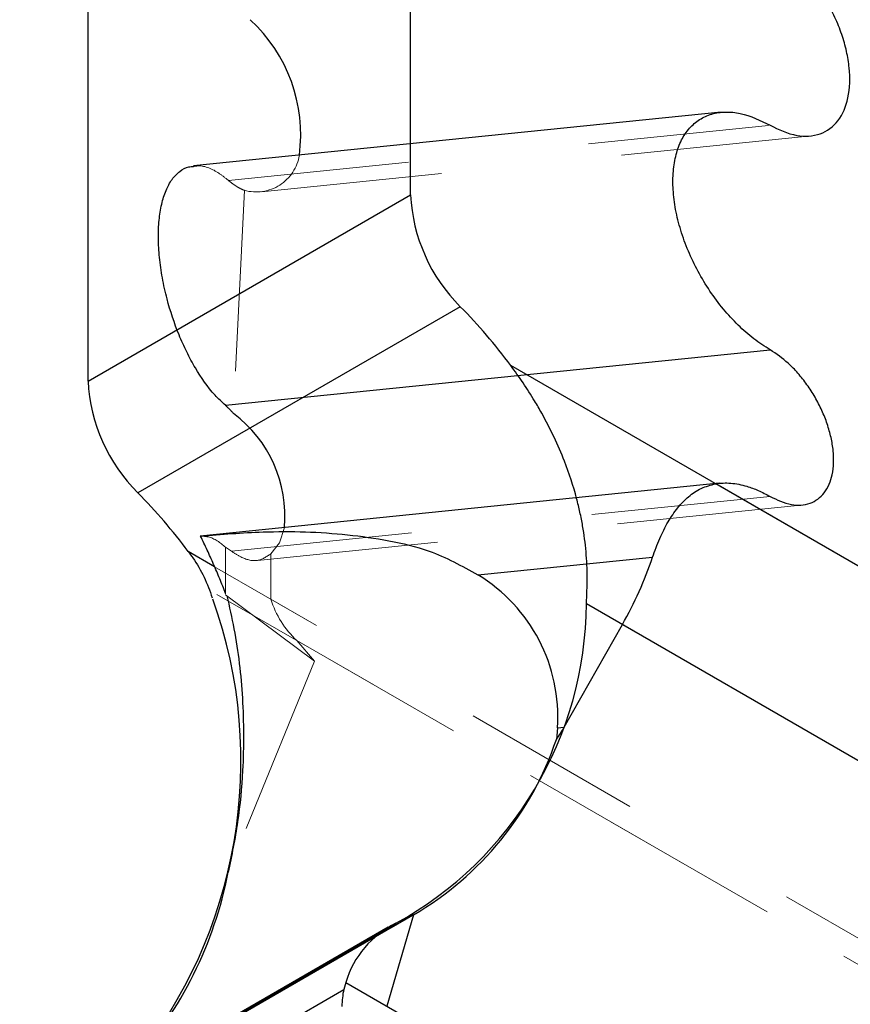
# Model space of a CAD drawing. Header units: inches. Extents: x -122 to 123, y -201 to 75.
# Tile 112 of 191: x -12.178 to -11.719, y 47.677 to 48.221. Entities that reach past the tile are written whole.
import ezdxf

# ---------------------------------------------------------------- set-up
doc = ezdxf.new("R2010")
doc.units = ezdxf.units.IN
doc.header["$MEASUREMENT"] = 0
doc.linetypes.add('HIDDEN', pattern=[0.07500000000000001, 0.05, -0.025])

msp = doc.modelspace()

# ---------------------------------------------------------------- linework, layer by layer
at = {"color": 7, "linetype": 'Continuous', "lineweight": 25}
for p, q in [((-11.96197976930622, 48.12396203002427), (-11.9619798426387, 49.2288951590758)), ((-12.14014841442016, 48.02110705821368), (-12.14014848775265, 49.12604077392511)), ((-11.79041915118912, 48.16961766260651), (-12.08183335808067, 48.13995437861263)), ((-12.14014841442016, 48.02110705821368), (-11.96197976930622, 48.12396203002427)), ((-11.93446476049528, 48.06221079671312), (-12.11263340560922, 47.95935641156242)), ((-12.06428276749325, 48.0077194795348), (-11.76327263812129, 48.03835955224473)), ((-11.48941943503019, 47.78891235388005), (-11.90664710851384, 48.0297726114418)), ((-11.79130515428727, 47.96462403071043), (-12.0782833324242, 47.93541247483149)), ((-11.48941943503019, 47.78891235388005), (-11.79332473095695, 47.96435299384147)), ((-12.07021899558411, 47.91849144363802), (-12.08481579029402, 47.9269182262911)), ((-11.9247969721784, 47.91403693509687), (-11.82820884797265, 47.92386876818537)), ((-11.86483417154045, 47.8981185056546), (-11.51324112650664, 47.69514826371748)), ((-11.8770314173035, 47.8298975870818), (-11.84491457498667, 47.88661879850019)), ((-11.84491457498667, 47.88661879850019), (-11.51324112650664, 47.69514826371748)), ((-11.88080019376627, 47.82951391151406), (-11.8770314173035, 47.8298975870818)), ((-11.88080019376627, 47.82951391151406), (-11.88137453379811, 47.82307531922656)), ((-12.15851123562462, 47.6127002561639), (-11.97008605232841, 47.72147579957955)), ((-11.96030536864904, 47.72610513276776), (-12.14994240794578, 47.61663029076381)), ((-11.96030536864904, 47.72610513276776), (-11.97507640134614, 47.6757814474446)), ((-11.97436819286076, 47.71934622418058), (-12.16218339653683, 47.61092267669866)), ((-11.99773078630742, 47.68885926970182), (-11.99885108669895, 47.68491691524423)), ((-11.99773078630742, 47.68885926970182), (-11.63260045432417, 47.47807413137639)), ((-12.17792747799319, 47.5815380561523), (-11.99885108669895, 47.68491691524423))]:
    msp.add_line(p, q, dxfattribs=at)
at = {"color": 7, "linetype": 'HIDDEN', "lineweight": 18}
for p, q in [((-12.0625686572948, 48.13198225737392), (-11.76327263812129, 48.16244809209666)), ((-12.04437450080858, 48.12570264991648), (-11.74129613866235, 48.15655333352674)), ((-12.05379196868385, 48.12651400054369), (-12.05972775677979, 48.00309542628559)), ((-12.06085495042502, 47.92705726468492), (-11.76327263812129, 47.95734827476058)), ((-12.04659819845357, 47.92202372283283), (-11.74574705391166, 47.95264736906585)), ((-12.06413115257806, 47.92929478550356), (-12.06085495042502, 47.92705726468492)), ((-12.06413115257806, 47.90339081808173), (-12.06413115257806, 47.92929478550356)), ((-12.03909760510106, 47.9005255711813), (-12.03909760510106, 47.92565573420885)), ((-11.66758804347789, 47.68605796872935), (-12.07021899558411, 47.91849144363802)), ((-12.06893406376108, 47.90322068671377), (-11.67820226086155, 47.67765582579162)), ((-12.01496623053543, 47.86640543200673), (-12.06413115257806, 47.90298426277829)), ((-11.66758804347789, 47.68605796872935), (-12.03909760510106, 47.9005255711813)), ((-12.01496623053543, 47.86640543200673), (-12.02480539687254, 47.87774556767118)), ((-12.02480539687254, 47.87774556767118), (-11.67820226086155, 47.67765582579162)), ((-12.01496623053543, 47.86640543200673), (-12.06270875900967, 47.74966187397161)), ((-12.14583263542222, 47.61889655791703), (-11.95603705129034, 47.72846291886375)), ((-12.14583263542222, 47.61889655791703), (-11.95603705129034, 47.72846291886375))]:
    msp.add_line(p, q, dxfattribs=at)
at = {"color": 7, "linetype": 'HIDDEN', "lineweight": 18, "flags": 128}
msp.add_lwpolyline([(-12.03163272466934, 47.94016089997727), (-12.03429487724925, 47.93176169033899), (-12.03909760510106, 47.92565573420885)], dxfattribs=at)
at = {"color": 7, "linetype": 'Continuous', "lineweight": 25}
for centre, radius, start, end in [((-12.10918035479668, 48.1572286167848), 0.08650914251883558, 352.4758538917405, 47.28916365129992), ((-11.86834031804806, 48.12868007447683), 0.09375823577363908, 182.8844213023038, 225.149008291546), ((-12.15396841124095, 47.84582677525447), 0.3082270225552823, 36.64011821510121, 44.58994357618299), ((-12.04651068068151, 48.02582496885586), 0.09375651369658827, 182.8843924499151, 225.1494418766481), ((-12.10182472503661, 47.94656432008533), 0.07048347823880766, 354.7874943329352, 53.32608325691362), ((-12.332123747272, 47.74298408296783), 0.3082093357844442, 36.63985465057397, 44.59013250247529), ((-12.02886074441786, 47.99148533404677), 0.2117384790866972, 330.312811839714, 341.3769844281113), ((-11.97212146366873, 47.83569077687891), 0.09152992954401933, 356.1304734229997, 58.86619561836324), ((-12.32029152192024, 47.81126488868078), 0.2646314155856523, 320.7905527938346, 19.71352146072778), ((-12.0676736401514, 47.89930130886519), 0.2028429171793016, 298.7572244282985, 359.6658990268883), ((-11.94502528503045, 47.86838952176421), 0.07813318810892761, 324.5521998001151, 330.4854128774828), ((-12.05075326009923, 47.88033577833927), 0.1787957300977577, 300.389306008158, 341.3215744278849), ((-12.28064552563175, 47.79209655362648), 0.2220295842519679, 318.1548591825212, 348.9817453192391), ((-11.9465450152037, 47.67349950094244), 0.05344067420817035, 116.1362891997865, 163.2966096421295), ((-11.95509453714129, 47.67528515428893), 0.04480408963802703, 167.5859370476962, 179.62191099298)]:
    msp.add_arc(centre, radius, start, end, dxfattribs=at)
at = {"color": 7, "linetype": 'HIDDEN', "lineweight": 18}
for centre, radius, start, end in [((-12.04723698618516, 48.14973382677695), 0.02412733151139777, 254.2355684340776, 350.8587966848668), ((-11.99014661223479, 47.91536401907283), 0.05115055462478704, 196.8635590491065, 227.3448839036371), ((22.2437299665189, 28.8841045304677), 38.78008582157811, 151.012512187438, 151.3785147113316), ((22.2437299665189, 28.8841045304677), 38.78008582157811, 151.012512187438, 151.3785147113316)]:
    msp.add_arc(centre, radius, start, end, dxfattribs=at)
at = {"color": 7, "linetype": 'Continuous', "lineweight": 25}
for points, knots in [([(-11.76327263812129, 48.16244809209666), (-11.75849511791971, 48.16012634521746), (-11.74980630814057, 48.15590381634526), (-11.73545286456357, 48.15643814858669), (-11.72449958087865, 48.16465247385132), (-11.71921562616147, 48.178359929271), (-11.71900647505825, 48.1917425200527), (-11.72095079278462, 48.20347783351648), (-11.72360931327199, 48.21283085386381), (-11.72733961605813, 48.22219168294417), (-11.73204457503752, 48.23130841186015), (-11.73758946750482, 48.23994431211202), (-11.74385139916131, 48.24782588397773), (-11.75200389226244, 48.25639628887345), (-11.75898861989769, 48.26113009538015), (-11.76327263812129, 48.26403353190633)], [0, 0, 0, 0, 0.1009492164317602, 0.1835949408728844, 0.261071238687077, 0.3491809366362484, 0.4556770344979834, 0.5147686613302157, 0.5771925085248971, 0.6419480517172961, 0.7079068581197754, 0.7738603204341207, 0.8386061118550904, 0.9010105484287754, 1, 1, 1, 1]), ([(-11.76327263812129, 48.03835955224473), (-11.76633388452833, 48.04030970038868), (-11.77262677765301, 48.04431854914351), (-11.78120613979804, 48.05200085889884), (-11.78932662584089, 48.06085060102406), (-11.79672265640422, 48.07080187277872), (-11.8032177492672, 48.08154618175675), (-11.80862955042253, 48.09280379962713), (-11.81281370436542, 48.10426686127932), (-11.8156568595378, 48.11562755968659), (-11.81708096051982, 48.12658246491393), (-11.81704502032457, 48.13684338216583), (-11.81553852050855, 48.14614476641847), (-11.81257576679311, 48.15424537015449), (-11.80818939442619, 48.16091442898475), (-11.80246042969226, 48.16590546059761), (-11.79557638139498, 48.16900163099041), (-11.787833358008, 48.17008131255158), (-11.77652479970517, 48.16897379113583), (-11.76864828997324, 48.16509519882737), (-11.76327263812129, 48.16244809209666)], [0, 0, 0, 0, 0.056814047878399, 0.1167905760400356, 0.1798249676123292, 0.2448744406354, 0.3107818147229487, 0.3763408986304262, 0.4403600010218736, 0.5017376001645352, 0.5595434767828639, 0.6130843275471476, 0.6620277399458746, 0.7065183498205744, 0.7473101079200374, 0.7858291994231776, 0.8240219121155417, 0.863912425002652, 0.9071213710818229, 1, 1, 1, 1]), ([(-12.06428276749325, 48.0077194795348), (-12.0662228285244, 48.00955056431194), (-12.07265635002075, 48.01562270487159), (-12.07959256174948, 48.02581541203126), (-12.08578130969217, 48.0372175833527), (-12.09142508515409, 48.04981586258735), (-12.09599468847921, 48.06353414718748), (-12.09921805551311, 48.0779608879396), (-12.10082824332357, 48.08921980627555), (-12.10144834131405, 48.09988646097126), (-12.10108014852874, 48.1097440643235), (-12.09973154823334, 48.11859615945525), (-12.09740573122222, 48.12623706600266), (-12.09410194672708, 48.1325330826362), (-12.08980996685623, 48.13705433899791), (-12.08548099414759, 48.13952419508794), (-12.08273488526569, 48.13967837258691), (-12.08181044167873, 48.13973027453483)], [0, 0, 0, 0, 0.05326530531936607, 0.1766354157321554, 0.2438140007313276, 0.3127396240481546, 0.4522945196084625, 0.5319392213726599, 0.6080029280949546, 0.6793975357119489, 0.7452418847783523, 0.8048613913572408, 0.8578624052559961, 0.9043633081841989, 0.9454021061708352, 0.9816202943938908, 1, 1, 1, 1]), ([(-11.76327263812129, 47.95734827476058), (-11.75946268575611, 47.95549676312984), (-11.75253357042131, 47.95212944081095), (-11.7410875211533, 47.95255640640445), (-11.73235210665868, 47.95910604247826), (-11.7281385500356, 47.97003758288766), (-11.72797172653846, 47.98070969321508), (-11.72952226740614, 47.99006818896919), (-11.73164259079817, 47.9975269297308), (-11.73461709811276, 48.0049921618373), (-11.73836917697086, 48.01226267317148), (-11.74279125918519, 48.01914935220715), (-11.74778453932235, 48.02543477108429), (-11.75428654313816, 48.03226864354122), (-11.75985634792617, 48.03604393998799), (-11.76327263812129, 48.03835955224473)], [0, 0, 0, 0, 0.1009489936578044, 0.1835947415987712, 0.2610683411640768, 0.3491791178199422, 0.4556761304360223, 0.514766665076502, 0.5771894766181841, 0.6419494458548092, 0.7079088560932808, 0.7738618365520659, 0.838607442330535, 0.9010084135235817, 1, 1, 1, 1]), ([(-11.86483417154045, 47.8981185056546), (-11.86457636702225, 47.90288725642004), (-11.86406019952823, 47.91243508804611), (-11.86481727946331, 47.92679259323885), (-11.86639496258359, 47.93886163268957), (-11.86831784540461, 47.94864541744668), (-11.87122596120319, 47.96070364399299), (-11.8757972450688, 47.97466105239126), (-11.8825555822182, 47.99032846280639), (-11.88824858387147, 48.00135804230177), (-11.89405275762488, 48.01131824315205), (-11.89968268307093, 48.02017220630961), (-11.90432644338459, 48.02657359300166), (-11.90664710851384, 48.0297726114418)], [0, 0, 0, 0, 0.1014188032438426, 0.2030573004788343, 0.3049662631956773, 0.3598154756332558, 0.4148564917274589, 0.5684853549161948, 0.671096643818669, 0.7771957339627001, 0.8319854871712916, 0.9160367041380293, 1, 1, 1, 1]), ([(-12.05972775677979, 48.00309542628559), (-12.06009747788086, 48.0035213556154), (-12.06082672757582, 48.00436147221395), (-12.06196324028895, 48.00555488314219), (-12.06310469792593, 48.00667932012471), (-12.06389437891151, 48.00737655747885), (-12.06428276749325, 48.0077194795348)], [0, 0, 0, 0, 0.2604087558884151, 0.5136385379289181, 0.7607929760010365, 1, 1, 1, 1]), ([(-11.82820884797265, 47.92386876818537), (-11.82696283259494, 47.92732930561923), (-11.82456272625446, 47.93399508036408), (-11.81994413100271, 47.94312527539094), (-11.81469717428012, 47.95097891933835), (-11.80860857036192, 47.95736187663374), (-11.80151934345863, 47.96226103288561), (-11.79606177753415, 47.96365426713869), (-11.79332473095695, 47.96435299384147)], [0, 0, 0, 0, 0.1967942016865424, 0.3790699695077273, 0.5465475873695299, 0.7005101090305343, 0.84980157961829, 1, 1, 1, 1]), ([(-11.79332473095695, 47.96435299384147), (-11.7919757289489, 47.96452601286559), (-11.78921256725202, 47.96488040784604), (-11.78495756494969, 47.96473488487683), (-11.78056962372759, 47.96412910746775), (-11.77546059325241, 47.96285541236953), (-11.76957734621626, 47.96071340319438), (-11.76542791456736, 47.95849865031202), (-11.76327263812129, 47.95734827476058)], [0, 0, 0, 0, 0.129592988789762, 0.2654454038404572, 0.404663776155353, 0.5516553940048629, 0.7671231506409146, 1, 1, 1, 1]), ([(-12.0779464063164, 47.93544180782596), (-12.06645734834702, 47.93638844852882), (-12.03946090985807, 47.93861281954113), (-12.00452700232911, 47.93756812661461), (-11.97395756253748, 47.93319516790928), (-11.94906007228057, 47.92756157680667), (-11.9335696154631, 47.91892694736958), (-11.9247969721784, 47.91403693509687)], [0, 0, 0, 0, 0.2199077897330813, 0.516728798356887, 0.6636587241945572, 0.8095213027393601, 1, 1, 1, 1]), ([(-12.06413115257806, 47.90379737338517), (-12.06521060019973, 47.90649299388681), (-12.06736297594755, 47.91186795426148), (-12.07076693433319, 47.91983622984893), (-12.07427171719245, 47.92769947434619), (-12.07672536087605, 47.9328691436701), (-12.0779464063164, 47.93544180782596)], [0, 0, 0, 0, 0.2522277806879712, 0.5029321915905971, 0.7526362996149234, 1, 1, 1, 1]), ([(-12.08481579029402, 47.9269182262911), (-12.08396045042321, 47.92573782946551), (-12.08071702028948, 47.92126179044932), (-12.07567456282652, 47.91293493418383), (-12.07292766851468, 47.90517675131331), (-12.07154257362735, 47.90126476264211)], [0, 0, 0, 0, 0.1507905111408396, 0.5717943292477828, 1, 1, 1, 1]), ([(-12.0634615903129, 47.9024856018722), (-12.06208455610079, 47.89641117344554), (-12.05786072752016, 47.87777885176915), (-12.05412656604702, 47.84544114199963), (-12.05402371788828, 47.80970145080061), (-12.05700735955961, 47.77750254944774), (-12.0608078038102, 47.75894448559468), (-12.06270875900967, 47.74966187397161)], [0, 0, 0, 0, 0.1212018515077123, 0.3717669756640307, 0.6315289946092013, 0.8156934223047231, 1, 1, 1, 1])]:
    msp.add_open_spline(points, degree=3, knots=knots, dxfattribs=at)
at = {"color": 7, "linetype": 'HIDDEN', "lineweight": 18}
for points, knots in [([(-12.08181044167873, 48.13973027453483), (-12.08097801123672, 48.13985027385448), (-12.07612061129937, 48.14055049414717), (-12.06914928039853, 48.13716923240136), (-12.06428518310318, 48.13333525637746), (-12.0625686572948, 48.13198225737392)], [0, 0, 0, 0, 0.1180348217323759, 0.6887570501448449, 1, 1, 1, 1]), ([(-12.0625686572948, 48.13198225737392), (-12.06184766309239, 48.13138422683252), (-12.06044445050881, 48.13022032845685), (-12.0582361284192, 48.12871833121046), (-12.05604420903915, 48.1274493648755), (-12.05452714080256, 48.1268193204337), (-12.05379196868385, 48.12651400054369)], [0, 0, 0, 0, 0.2703309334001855, 0.5261231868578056, 0.7703590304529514, 1, 1, 1, 1]), ([(-12.0779464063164, 47.93544180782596), (-12.07653664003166, 47.93537579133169), (-12.07133606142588, 47.93513225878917), (-12.06716877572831, 47.93175589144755), (-12.06413115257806, 47.92929478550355)], [0, 0, 0, 0, 0.271078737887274, 0.9999999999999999, 0.9999999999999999, 0.9999999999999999, 0.9999999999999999]), ([(-12.06085495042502, 47.92705726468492), (-12.05921852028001, 47.9259539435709), (-12.05505565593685, 47.92314723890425), (-12.04671014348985, 47.92066895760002), (-12.04156160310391, 47.92404163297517), (-12.03909760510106, 47.92565573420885)], [0, 0, 0, 0, 0.2524675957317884, 0.6422445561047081, 1, 1, 1, 1])]:
    msp.add_open_spline(points, degree=3, knots=knots, dxfattribs=at)

doc.saveas('drawing.dxf')
